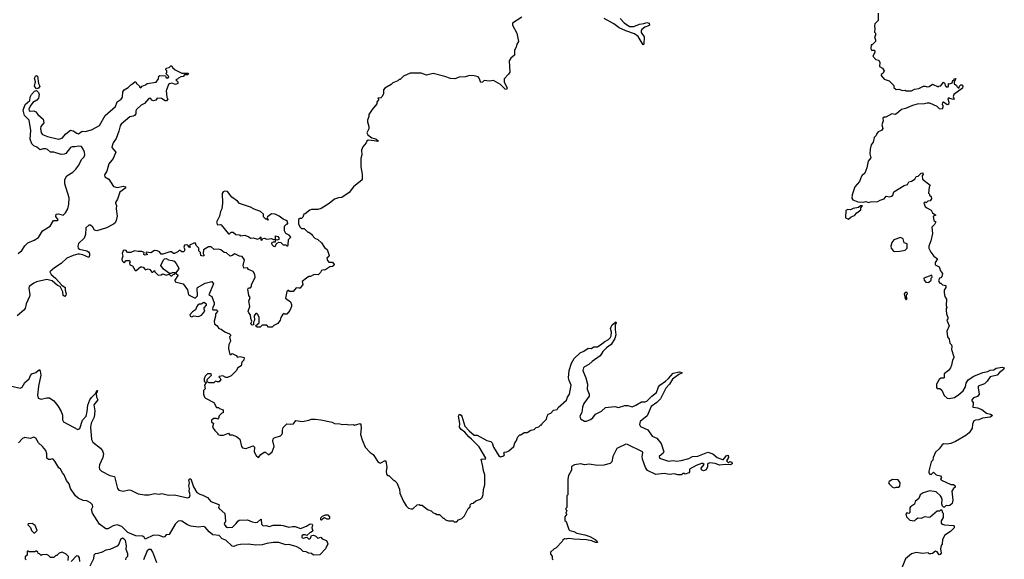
# Model space of a CAD drawing. Extents: x 2528705 to 2678277, y 911730 to 1023331.
# Tile 187 of 241: x 2644320 to 2655100, y 923919 to 929824. Entities that reach past the tile are written whole.
import ezdxf

# ---------------------------------------------------------------- set-up
doc = ezdxf.new("R2010")
doc.units = 0

msp = doc.modelspace()

# ---------------------------------------------------------------- linework, layer by layer
at = {"layer": '0CON20XD'}
for points in [[(2649819, 929851), (2649714, 929786), (2649714, 929764), (2649764, 929675), (2649780, 929585), (2649763, 929555), (2649757, 929523), (2649738, 929492), (2649738, 929435), (2649697, 929403), (2649678, 929372), (2649685, 929250), (2649673, 929227), (2649623, 929177), (2649623, 929145), (2649656, 929076), (2649649, 929061), (2649635, 929064), (2649585, 929115), (2649509, 929159), (2649465, 929150), (2649405, 929159), (2649385, 929142), (2649368, 929138), (2649350, 929185), (2649338, 929198), (2649295, 929210), (2649245, 929213), (2649201, 929199), (2649130, 929195), (2649085, 929178), (2649035, 929181), (2648975, 929204), (2648846, 929236), (2648775, 929216), (2648715, 929239), (2648595, 929237), (2648520, 929205), (2648485, 929170), (2648475, 929170), (2648460, 929155), (2648405, 929132), (2648386, 929114), (2648317, 929073), (2648302, 929055), (2648302, 929018), (2648290, 928985), (2648275, 928970), (2648240, 928965), (2648250, 928955), (2648228, 928922), (2648228, 928905), (2648177, 928843), (2648143, 928787), (2648142, 928765), (2648128, 928725), (2648128, 928705), (2648142, 928655), (2648142, 928628), (2648122, 928585), (2648130, 928565), (2648175, 928530), (2648220, 928520), (2648248, 928495), (2648235, 928490), (2648199, 928499), (2648135, 928504), (2648120, 928495), (2648114, 928476), (2648076, 928434), (2648063, 928395), (2648066, 928345), (2648054, 928305), (2648054, 928266), (2648053, 928215), (2648071, 928135), (2648068, 928072), (2647976, 927994), (2647926, 927934), (2647845, 927878), (2647810, 927875), (2647765, 927859), (2647708, 927812), (2647622, 927758), (2647584, 927746), (2647515, 927746), (2647495, 927740), (2647445, 927700), (2647430, 927695), (2647418, 927662), (2647405, 927650), (2647385, 927650), (2647373, 927637), (2647372, 927585), (2647390, 927555), (2647405, 927540), (2647435, 927540), (2647475, 927500), (2647485, 927500), (2647516, 927476), (2647520, 927465), (2647550, 927435), (2647585, 927420), (2647623, 927383), (2647655, 927330), (2647685, 927310), (2647708, 927245), (2647706, 927234), (2647683, 927215), (2647689, 927189), (2647705, 927170), (2647745, 927170), (2647762, 927145), (2647760, 927135), (2647745, 927122), (2647715, 927120), (2647671, 927089), (2647655, 927082), (2647643, 927087), (2647625, 927078), (2647613, 927057), (2647587, 927033), (2647543, 927037), (2647505, 927012), (2647485, 927012), (2647458, 926995), (2647412, 926958), (2647420, 926925), (2647390, 926885), (2647377, 926887), (2647345, 926890), (2647315, 926850), (2647275, 926850), (2647265, 926860), (2647255, 926860), (2647245, 926850), (2647230, 926775), (2647286, 926736), (2647296, 926706), (2647296, 926684), (2647277, 926643), (2647245, 926600), (2647223, 926603), (2647215, 926610), (2647197, 926593), (2647178, 926565), (2647170, 926535), (2647145, 926498), (2647102, 926478), (2647085, 926460), (2647045, 926460), (2647025, 926480), (2646975, 926480), (2646952, 926458), (2646918, 926458), (2646900, 926475), (2646940, 926505), (2646942, 926565), (2646928, 926598), (2646915, 926610), (2646905, 926610), (2646888, 926582), (2646892, 926535), (2646880, 926515), (2646880, 926485), (2646865, 926480), (2646850, 926495), (2646860, 926525), (2646850, 926555), (2646848, 926595), (2646830, 926615), (2646822, 926635), (2646838, 926685), (2646830, 926745), (2646842, 926785), (2646830, 926805), (2646818, 926875), (2646825, 926890), (2646845, 926890), (2646857, 926903), (2646858, 926922), (2646899, 927005), (2646894, 927034), (2646875, 927068), (2646825, 927092), (2646815, 927108), (2646772, 927105), (2646767, 927135), (2646780, 927195), (2646755, 927233), (2646725, 927236), (2646675, 927262), (2646647, 927243), (2646625, 927238), (2646585, 927271), (2646558, 927278), (2646522, 927305), (2646494, 927314), (2646448, 927308), (2646415, 927337), (2646385, 927337), (2646333, 927307), (2646327, 927267), (2646338, 927245), (2646325, 927238), (2646302, 927245), (2646298, 927275), (2646280, 927295), (2646282, 927325), (2646252, 927352), (2646245, 927380), (2646225, 927378), (2646180, 927355), (2646185, 927332), (2646174, 927334), (2646160, 927355), (2646145, 927360), (2646124, 927356), (2646117, 927335), (2646128, 927305), (2646115, 927283), (2646095, 927283), (2646075, 927300), (2646065, 927300), (2646050, 927285), (2646015, 927267), (2646005, 927267), (2645982, 927282), (2645965, 927282), (2645888, 927258), (2645868, 927258), (2645850, 927285), (2645825, 927296), (2645795, 927300), (2645755, 927273), (2645705, 927280), (2645702, 927272), (2645720, 927255), (2645695, 927248), (2645680, 927255), (2645682, 927275), (2645655, 927289), (2645615, 927287), (2645575, 927296), (2645535, 927277), (2645505, 927277), (2645495, 927280), (2645485, 927300), (2645465, 927302), (2645453, 927295), (2645440, 927265), (2645447, 927235), (2645439, 927205), (2645441, 927185), (2645465, 927162), (2645485, 927188), (2645518, 927188), (2645530, 927175), (2645522, 927165), (2645525, 927140), (2645555, 927130), (2645585, 927080), (2645595, 927080), (2645642, 927118), (2645655, 927120), (2645670, 927115), (2645695, 927092), (2645705, 927090), (2645725, 927098), (2645745, 927092), (2645765, 927062), (2645778, 927062), (2645795, 927080), (2645800, 927065), (2645835, 927030), (2645867, 927033), (2645885, 927042), (2645915, 927032), (2645925, 927030), (2645955, 927040), (2645975, 927020), (2645985, 927020), (2646005, 927040), (2646015, 927040), (2646020, 927055), (2645995, 927058), (2645975, 927048), (2645958, 927048), (2645894, 927094), (2645864, 927135), (2645894, 927196), (2645904, 927206), (2645925, 927210), (2645950, 927195), (2645990, 927190), (2646011, 927181), (2646034, 927155), (2646061, 927105), (2646060, 927095), (2646030, 927055), (2646030, 927045), (2646046, 927036), (2646050, 927025), (2646018, 926975), (2646020, 926955), (2646108, 926935), (2646157, 926867), (2646168, 926815), (2646235, 926780), (2646245, 926780), (2646267, 926803), (2646263, 926885), (2646268, 926895), (2646350, 926940), (2646425, 926960), (2646442, 926935), (2646390, 926815), (2646422, 926795), (2646447, 926725), (2646448, 926705), (2646433, 926677), (2646430, 926655), (2646435, 926650), (2646475, 926648), (2646490, 926635), (2646462, 926605), (2646462, 926578), (2646448, 926525), (2646452, 926495), (2646482, 926475), (2646500, 926445), (2646527, 926437), (2646565, 926408), (2646615, 926388), (2646628, 926375), (2646628, 926365), (2646618, 926355), (2646628, 926305), (2646611, 926269), (2646607, 926225), (2646622, 926162), (2646635, 926160), (2646645, 926170), (2646689, 926149), (2646705, 926130), (2646735, 926140), (2646777, 926127), (2646772, 926098), (2646753, 926077), (2646743, 926037), (2646707, 926013), (2646689, 925981), (2646635, 925928), (2646595, 925908), (2646578, 925908), (2646545, 925927), (2646505, 925920), (2646500, 925915), (2646515, 925900), (2646520, 925885), (2646505, 925862), (2646485, 925860), (2646465, 925870), (2646445, 925850), (2646395, 925852), (2646372, 925862), (2646373, 925887), (2646420, 925935), (2646417, 925947), (2646375, 925948), (2646352, 925925), (2646338, 925895), (2646340, 925865), (2646360, 925855), (2646342, 925825), (2646350, 925785), (2646333, 925767), (2646333, 925725), (2646343, 925695), (2646354, 925684), (2646446, 925636), (2646475, 925580), (2646495, 925580), (2646508, 925568), (2646548, 925555), (2646548, 925522), (2646532, 925518), (2646502, 925488), (2646497, 925463), (2646488, 925452), (2646475, 925460), (2646445, 925460), (2646418, 925442), (2646418, 925425), (2646440, 925405), (2646432, 925365), (2646455, 925330), (2646490, 925295), (2646490, 925285), (2646515, 925278), (2646552, 925278), (2646605, 925300), (2646615, 925280), (2646645, 925280), (2646692, 925262), (2646728, 925235), (2646747, 925155), (2646759, 925139), (2646795, 925132), (2646875, 925160), (2646890, 925145), (2646888, 925095), (2646908, 925055), (2646935, 925033), (2646960, 925065), (2646995, 925092), (2647012, 925092), (2647045, 925063), (2647083, 925097), (2647104, 925155), (2647090, 925215), (2647094, 925236), (2647105, 925248), (2647175, 925270), (2647190, 925285), (2647198, 925302), (2647196, 925334), (2647205, 925360), (2647245, 925400), (2647285, 925398), (2647317, 925403), (2647343, 925437), (2647415, 925428), (2647485, 925440), (2647515, 925453), (2647555, 925453), (2647616, 925446), (2647739, 925419), (2647767, 925407), (2647825, 925402), (2647855, 925393), (2647895, 925397), (2647925, 925390), (2647973, 925393), (2647985, 925388), (2648046, 925406), (2648056, 925396), (2648060, 925355), (2648052, 925285), (2648068, 925225), (2648102, 925145), (2648155, 925088), (2648188, 925065), (2648245, 924982), (2648265, 924970), (2648289, 924981)], [(2650895, 929838), (2650938, 929788), (2650995, 929750), (2651045, 929748), (2651105, 929776), (2651155, 929782), (2651185, 929792), (2651210, 929785), (2651214, 929765), (2651206, 929755), (2651165, 929741), (2651132, 929718), (2651124, 929705), (2651124, 929685), (2651158, 929635), (2651153, 929557), (2651145, 929548), (2651090, 929640), (2651050, 929670), (2650955, 929701), (2650884, 929735), (2650825, 929780), (2650718, 929838)], [(2653720, 929895), (2653718, 929815), (2653682, 929778), (2653678, 929755), (2653682, 929725), (2653678, 929688), (2653688, 929675), (2653688, 929655), (2653678, 929635), (2653690, 929605), (2653690, 929585), (2653655, 929550), (2653643, 929547), (2653640, 929505), (2653645, 929492), (2653675, 929490), (2653682, 929482), (2653682, 929465), (2653660, 929425), (2653695, 929390), (2653725, 929380), (2653737, 929355), (2653732, 929312), (2653768, 929295), (2653786, 929266), (2653773, 929237), (2653752, 929225), (2653753, 929213), (2653785, 929172), (2653840, 929155), (2653890, 929105), (2653892, 929082), (2653915, 929060), (2653945, 929062), (2653985, 929048), (2654015, 929052), (2654027, 929047), (2654085, 929047), (2654115, 929062), (2654165, 929070), (2654214, 929096), (2654235, 929098), (2654255, 929090), (2654277, 929093), (2654315, 929118), (2654375, 929090), (2654383, 929097), (2654405, 929100), (2654435, 929140), (2654450, 929125), (2654452, 929102), (2654465, 929090), (2654485, 929090), (2654490, 929095), (2654490, 929125), (2654505, 929122), (2654528, 929132), (2654535, 929160)], [(2644303, 927267), (2644342, 927298), (2644375, 927349), (2644408, 927382), (2644478, 927412), (2644525, 927442), (2644568, 927512), (2644654, 927566), (2644690, 927625), (2644733, 927627), (2644740, 927635), (2644715, 927670), (2644718, 927695), (2644745, 927700), (2644795, 927686), (2644820, 927710), (2644845, 927755), (2644859, 927805), (2644860, 927875), (2644815, 928026), (2644815, 928075), (2644835, 928117), (2644903, 928157), (2644933, 928187), (2644967, 928233), (2644995, 928294), (2645026, 928324), (2645031, 928345), (2645028, 928375), (2645016, 928406), (2644995, 928435), (2644965, 928440), (2644925, 928432), (2644895, 928433), (2644875, 928425), (2644825, 928359), (2644805, 928351), (2644775, 928349), (2644695, 928376), (2644655, 928374), (2644625, 928404), (2644605, 928409), (2644575, 928409), (2644545, 928399), (2644509, 928429), (2644475, 928445), (2644454, 928465), (2644433, 928515), (2644442, 928612), (2644424, 928725), (2644372, 928775), (2644359, 928835), (2644380, 928895), (2644429, 928941), (2644436, 928975), (2644450, 929005), (2644480, 929040), (2644505, 929050), (2644525, 929028), (2644531, 929005), (2644526, 928965), (2644509, 928945), (2644464, 928916), (2644433, 928877), (2644418, 928845), (2644422, 928832), (2644435, 928824), (2644475, 928826), (2644495, 928816), (2644518, 928788), (2644577, 928735), (2644582, 928695), (2644552, 928655), (2644548, 928635), (2644556, 928586), (2644569, 928569), (2644625, 928547), (2644745, 928515), (2644784, 928526), (2644825, 928574), (2644875, 928614), (2644905, 928609), (2644945, 928581), (2644965, 928576), (2645005, 928603), (2645035, 928602), (2645105, 928620), (2645194, 928666), (2645255, 928775), (2645370, 928875), (2645387, 928925), (2645430, 928955), (2645444, 928976), (2645450, 929035), (2645463, 929055), (2645509, 929081), (2645535, 929112), (2645560, 929125), (2645580, 929145), (2645590, 929145), (2645600, 929125), (2645630, 929095), (2645630, 929085), (2645645, 929080), (2645660, 929095), (2645698, 929112), (2645715, 929126), (2645815, 929140), (2645840, 929175), (2645843, 929205), (2645855, 929212), (2645915, 929210), (2645920, 929195), (2645935, 929183), (2645952, 929195), (2645950, 929205), (2645920, 929235), (2645930, 929245), (2645930, 929265), (2645920, 929275), (2645922, 929295), (2645955, 929300), (2645975, 929320), (2645985, 929320), (2645992, 929302), (2646020, 929275), (2646095, 929238), (2646165, 929240), (2646168, 929232), (2646155, 929220), (2646125, 929220), (2646108, 929202), (2646085, 929198), (2646060, 929185), (2646048, 929172), (2646035, 929170), (2646030, 929165), (2646050, 929145), (2646050, 929125), (2646025, 929114), (2645985, 929128), (2645958, 929122), (2645947, 929113), (2645922, 929045), (2645932, 928975), (2645942, 928955), (2645927, 928935), (2645912, 928935), (2645873, 928963), (2645826, 928964), (2645809, 928945), (2645785, 928937), (2645762, 928942), (2645755, 928960), (2645735, 928960), (2645685, 928906), (2645651, 928889), (2645598, 928842), (2645590, 928825), (2645590, 928795), (2645577, 928775), (2645563, 928767), (2645525, 928762), (2645430, 928680), (2645418, 928662), (2645406, 928605), (2645375, 928525), (2645342, 928478), (2645331, 928445), (2645330, 928425), (2645371, 928375), (2645342, 928305), (2645328, 928285), (2645295, 928245), (2645273, 928165), (2645249, 928125), (2645252, 928105), (2645295, 928079), (2645348, 927998), (2645385, 927987), (2645455, 928002), (2645473, 927995), (2645480, 927985), (2645415, 927935), (2645390, 927860), (2645368, 927825), (2645367, 927815), (2645380, 927790), (2645376, 927755), (2645385, 927675), (2645376, 927625), (2645365, 927602), (2645345, 927585), (2645271, 927545), (2645165, 927514), (2645140, 927520), (2645120, 927555), (2645095, 927577), (2645075, 927576), (2645042, 927545), (2645041, 927475), (2645026, 927435), (2644965, 927375), (2644955, 927345), (2644959, 927325), (2644973, 927313), (2645053, 927293), (2645072, 927282), (2645083, 927265), (2645084, 927245), (2645075, 927222), (2645011, 927251), (2644975, 927259), (2644955, 927260), (2644905, 927244), (2644837, 927213), (2644775, 927155), (2644700, 927110), (2644649, 927065), (2644664, 927034), (2644713, 926995), (2644780, 926920), (2644816, 926895), (2644816, 926865), (2644827, 926825), (2644825, 926808), (2644815, 926794), (2644794, 926805), (2644792, 926845), (2644763, 926903), (2644735, 926914), (2644676, 926966), (2644615, 926981), (2644505, 926954), (2644475, 926941), (2644425, 926903), (2644421, 926885), (2644431, 926815), (2644428, 926795), (2644392, 926715), (2644378, 926665), (2644365, 926646), (2644292, 926585)], [(2644505, 929068), (2644482, 929095), (2644491, 929145), (2644483, 929185), (2644492, 929205), (2644505, 929212), (2644516, 929205), (2644526, 929125), (2644539, 929095), (2644525, 929073), (2644505, 929068)], [(2654535, 929160), (2654548, 929162), (2654552, 929178), (2654565, 929180), (2654570, 929175), (2654550, 929145), (2654552, 929122), (2654565, 929110), (2654578, 929108), (2654582, 929092), (2654595, 929080), (2654605, 929080), (2654610, 929095), (2654625, 929110), (2654635, 929110), (2654646, 929096), (2654643, 929075), (2654548, 929005), (2654540, 928985), (2654550, 928955), (2654545, 928950), (2654502, 928962), (2654495, 928970), (2654482, 928958), (2654493, 928923), (2654490, 928895), (2654475, 928894), (2654435, 928920), (2654422, 928918), (2654420, 928895), (2654427, 928887), (2654428, 928865), (2654420, 928845), (2654389, 928849), (2654364, 928874), (2654285, 928909), (2654255, 928911), (2654226, 928904), (2654145, 928900), (2654094, 928886), (2654019, 928851), (2653975, 928843), (2653925, 928798), (2653905, 928788), (2653868, 928792), (2653802, 928758), (2653785, 928758), (2653770, 928745), (2653772, 928718), (2653760, 928675), (2653770, 928635), (2653755, 928610), (2653720, 928595), (2653705, 928580), (2653698, 928555), (2653676, 928534), (2653663, 928485), (2653643, 928455), (2653632, 928408), (2653627, 928355), (2653637, 928313), (2653610, 928275), (2653596, 928204), (2653573, 928145), (2653545, 928120), (2653535, 928110), (2653513, 928055), (2653463, 927995), (2653434, 927906), (2653431, 927871), (2653441, 927851), (2653495, 927832), (2653555, 927829), (2653585, 927836), (2653615, 927823), (2653635, 927832), (2653715, 927833), (2653741, 927849), (2653786, 927864), (2653808, 927892), (2653845, 927887), (2653865, 927894), (2653879, 927905), (2653891, 927939), (2654005, 928011), (2654040, 928020), (2654055, 928049), (2654084, 928056), (2654120, 928080), (2654135, 928109), (2654158, 928112), (2654188, 928145), (2654209, 928149), (2654212, 928135), (2654200, 928115), (2654205, 928080), (2654290, 928015), (2654278, 927992), (2654270, 927925), (2654280, 927915), (2654282, 927902), (2654298, 927888), (2654302, 927865), (2654287, 927843), (2654262, 927838), (2654245, 927820), (2654235, 927830), (2654220, 927815), (2654235, 927780), (2654250, 927765), (2654299, 927739), (2654312, 927712), (2654350, 927685), (2654320, 927675), (2654328, 927628), (2654352, 927612), (2654337, 927583), (2654308, 927552), (2654312, 927485), (2654297, 927405), (2654273, 927347), (2654272, 927325), (2654295, 927280), (2654330, 927235), (2654367, 927207), (2654343, 927167), (2654343, 927143), (2654385, 927120), (2654402, 927075), (2654422, 927045), (2654417, 927013), (2654405, 927000), (2654390, 926995), (2654380, 926965), (2654395, 926940), (2654405, 926940), (2654425, 926922), (2654460, 926915), (2654458, 926895), (2654442, 926865), (2654442, 926835), (2654450, 926795), (2654468, 926765), (2654462, 926695), (2654470, 926675), (2654462, 926665), (2654463, 926645), (2654467, 926605), (2654482, 926565), (2654482, 926548), (2654470, 926535), (2654498, 926475), (2654472, 926415), (2654478, 926355), (2654497, 926327), (2654503, 926283), (2654520, 926265), (2654527, 926247), (2654522, 926215), (2654548, 926135), (2654548, 926125), (2654531, 926099), (2654523, 926045), (2654510, 926015), (2654488, 925985), (2654442, 925948), (2654440, 925905), (2654435, 925900), (2654405, 925902), (2654387, 925885), (2654359, 925835), (2654358, 925798), (2654365, 925790), (2654395, 925790), (2654415, 925770), (2654441, 925711), (2654475, 925683), (2654495, 925678), (2654555, 925688), (2654602, 925722), (2654648, 925762), (2654674, 925805), (2654684, 925845), (2654706, 925884), (2654766, 925924), (2654866, 925964), (2654920, 925975), (2654945, 925990), (2654985, 925994), (2655011, 926009), (2655075, 926021), (2655100, 926015), (2655091, 925995), (2655049, 925965), (2655022, 925935), (2654945, 925917), (2654912, 925868), (2654882, 925838), (2654815, 925812), (2654812, 925795), (2654823, 925725), (2654805, 925702), (2654762, 925685), (2654743, 925665), (2654743, 925653), (2654760, 925635), (2654760, 925605), (2654753, 925593), (2654763, 925583), (2654805, 925578), (2654855, 925557), (2654905, 925520), (2654949, 925509), (2654966, 925496), (2654964, 925485), (2654945, 925476), (2654860, 925465), (2654820, 925445), (2654785, 925442), (2654767, 925433), (2654751, 925399), (2654748, 925355), (2654738, 925335), (2654716, 925304), (2654680, 925275), (2654565, 925207), (2654514, 925186), (2654475, 925178), (2654435, 925183), (2654419, 925171), (2654385, 925127), (2654347, 925093), (2654322, 925035), (2654317, 925005), (2654301, 924985), (2654274, 924884), (2654274, 924865), (2654285, 924850), (2654301, 924849), (2654325, 924872), (2654355, 924842), (2654403, 924833), (2654412, 924815), (2654403, 924795), (2654413, 924785), (2654515, 924738), (2654545, 924738), (2654562, 924725), (2654561, 924709), (2654542, 924695), (2654527, 924665), (2654537, 924565), (2654530, 924530), (2654502, 924508), (2654485, 924503), (2654463, 924507), (2654445, 924490), (2654435, 924490), (2654425, 924500), (2654417, 924525), (2654420, 924575), (2654413, 924595), (2654400, 924615), (2654355, 924656), (2654285, 924669), (2654212, 924648), (2654177, 924623), (2654164, 924586), (2654125, 924550), (2654117, 924523), (2654073, 924495), (2654066, 924484), (2654065, 924430), (2654055, 924420), (2654033, 924427), (2654020, 924415), (2654028, 924385), (2654066, 924346), (2654115, 924342), (2654135, 924360), (2654155, 924372), (2654195, 924368), (2654215, 924382), (2654235, 924388), (2654275, 924380), (2654290, 924385), (2654365, 924450), (2654395, 924450), (2654405, 924460), (2654415, 924460), (2654420, 924435), (2654430, 924425), (2654430, 924375), (2654408, 924342), (2654410, 924315), (2654422, 924302), (2654445, 924298), (2654545, 924290), (2654550, 924285), (2654550, 924265), (2654510, 924225), (2654450, 924185), (2654422, 924135), (2654420, 924085), (2654408, 924072), (2654403, 924035), (2654410, 923985), (2654398, 923972), (2654385, 923970), (2654365, 924000), (2654345, 924010), (2654315, 923982), (2654295, 923978), (2654278, 923978), (2654265, 923990), (2654205, 923984), (2654135, 923992), (2654085, 923978), (2654018, 923925), (2653980, 923835)], [(2647115, 927342), (2647130, 927375), (2647155, 927388), (2647180, 927385), (2647205, 927360), (2647235, 927360), (2647245, 927350), (2647255, 927350), (2647260, 927355), (2647263, 927417), (2647288, 927445), (2647270, 927465), (2647234, 927484), (2647220, 927515), (2647220, 927565), (2647245, 927590), (2647255, 927590), (2647250, 927615), (2647237, 927627), (2647205, 927640), (2647160, 927675), (2647115, 927697), (2647075, 927698), (2647032, 927668), (2647030, 927655), (2647040, 927635), (2647035, 927630), (2647025, 927640), (2647015, 927640), (2646990, 927665), (2646990, 927695), (2646956, 927726), (2646885, 927750), (2646845, 927774), (2646725, 927813), (2646705, 927837), (2646641, 927881), (2646595, 927943), (2646565, 927949), (2646548, 927942), (2646538, 927922), (2646541, 927815), (2646533, 927755), (2646517, 927725), (2646508, 927675), (2646475, 927610), (2646485, 927578), (2646515, 927583), (2646525, 927578), (2646605, 927482), (2646615, 927480), (2646635, 927498), (2646655, 927500), (2646685, 927472), (2646725, 927470), (2646735, 927460), (2646785, 927467), (2646829, 927449), (2646845, 927432), (2646875, 927438), (2646925, 927423), (2646948, 927432), (2646952, 927442), (2646955, 927448), (2646960, 927445), (2646960, 927415), (2646965, 927410), (2646976, 927414), (2646982, 927428), (2646995, 927432), (2647025, 927422), (2647075, 927428), (2647098, 927418), (2647120, 927420), (2647122, 927458), (2647145, 927450), (2647157, 927437), (2647155, 927420), (2647135, 927412), (2647120, 927420), (2647115, 927390), (2647095, 927390), (2647078, 927382), (2647080, 927365), (2647100, 927345), (2647115, 927342)], [(2653395, 927640), (2653423, 927667), (2653458, 927682), (2653485, 927712), (2653515, 927732), (2653528, 927745), (2653530, 927765), (2653548, 927788), (2653525, 927788), (2653505, 927770), (2653445, 927759), (2653415, 927743), (2653385, 927746), (2653364, 927736), (2653360, 927655), (2653395, 927640)], [(2653895, 927288), (2653955, 927292), (2654015, 927303), (2654037, 927325), (2654035, 927370), (2654004, 927384), (2653992, 927425), (2653965, 927440), (2653890, 927415), (2653868, 927385), (2653858, 927345), (2653860, 927325), (2653885, 927292), (2653895, 927288)], [(2654265, 926948), (2654275, 926952), (2654300, 926975), (2654300, 926995), (2654310, 927005), (2654305, 927030), (2654220, 926995), (2654223, 926973), (2654242, 926952), (2654265, 926948)], [(2654025, 926760), (2654038, 926772), (2654030, 926785), (2654030, 926815), (2654040, 926825), (2654035, 926840), (2654015, 926840), (2654002, 926825), (2654013, 926773), (2654025, 926760)], [(2646205, 926572), (2646225, 926582), (2646277, 926577), (2646309, 926591), (2646348, 926635), (2646338, 926655), (2646338, 926672), (2646365, 926700), (2646365, 926710), (2646335, 926728), (2646305, 926710), (2646285, 926710), (2646271, 926699), (2646258, 926685), (2646245, 926650), (2646211, 926629), (2646184, 926596), (2646185, 926580), (2646205, 926572)], [(2648289, 924981), (2648315, 924996), (2648328, 924995), (2648341, 924925), (2648333, 924885), (2648335, 924850), (2648345, 924838), (2648360, 924835), (2648415, 924780), (2648425, 924780), (2648447, 924757), (2648477, 924687), (2648483, 924643), (2648518, 924558), (2648550, 924505), (2648575, 924480), (2648605, 924470), (2648625, 924472), (2648670, 924515), (2648695, 924520), (2648703, 924513), (2648725, 924510), (2648783, 924463), (2648825, 924450), (2648848, 924428), (2648872, 924422), (2648885, 924410), (2648915, 924410), (2648955, 924370), (2648965, 924370), (2648983, 924353), (2649015, 924342), (2649065, 924340), (2649075, 924330), (2649105, 924330), (2649125, 924350), (2649160, 924365), (2649188, 924395), (2649230, 924475), (2649250, 924495), (2649250, 924515), (2649265, 924530), (2649285, 924532), (2649315, 924558), (2649365, 924578), (2649383, 924597), (2649393, 924627), (2649397, 924683), (2649412, 924735), (2649412, 924842), (2649397, 924887), (2649392, 924935), (2649373, 925015), (2649385, 925019), (2649415, 925014), (2649424, 925025), (2649350, 925150), (2649268, 925235), (2649238, 925258), (2649195, 925311), (2649155, 925338), (2649136, 925365), (2649138, 925405), (2649123, 925485), (2649135, 925508), (2649155, 925497), (2649162, 925485), (2649195, 925375), (2649240, 925325), (2649295, 925279), (2649328, 925278), (2649435, 925218), (2649479, 925209), (2649491, 925195), (2649508, 925145), (2649565, 925050), (2649585, 925040), (2649619, 925051), (2649626, 925064), (2649622, 925085), (2649628, 925092), (2649655, 925097), (2649675, 925108), (2649730, 925155), (2649740, 925195), (2649757, 925213), (2649775, 925260), (2649795, 925280), (2649805, 925280), (2649843, 925307), (2649875, 925308), (2649915, 925332), (2649952, 925338), (2649975, 925360), (2650005, 925370), (2650025, 925390), (2650035, 925390), (2650040, 925405), (2650087, 925453), (2650093, 925487), (2650104, 925506), (2650135, 925520), (2650165, 925550), (2650205, 925560), (2650215, 925580), (2650305, 925662), (2650316, 925695), (2650340, 925725), (2650356, 925825), (2650335, 925875), (2650329, 925905), (2650334, 925985), (2650360, 926065), (2650390, 926115), (2650455, 926180), (2650497, 926195), (2650545, 926229), (2650575, 926227), (2650605, 926243), (2650645, 926244), (2650694, 926276), (2650725, 926304), (2650765, 926324), (2650786, 926344), (2650794, 926365), (2650798, 926405), (2650789, 926445), (2650795, 926462), (2650806, 926484), (2650845, 926518), (2650850, 926505), (2650841, 926489), (2650838, 926435), (2650848, 926375), (2650834, 926335), (2650795, 926271), (2650745, 926235), (2650705, 926194), (2650676, 926145), (2650588, 926082), (2650550, 926050), (2650504, 926025), (2650494, 926015), (2650486, 925986), (2650519, 925905), (2650537, 925835), (2650532, 925782), (2650556, 925725), (2650553, 925705), (2650496, 925625), (2650482, 925585), (2650473, 925527), (2650454, 925485), (2650458, 925458), (2650505, 925432), (2650525, 925432), (2650571, 925449), (2650595, 925468), (2650625, 925508), (2650690, 925540), (2650735, 925581), (2650835, 925590), (2650875, 925582), (2650945, 925603), (2650977, 925603), (2651025, 925588), (2651067, 925605), (2651126, 925644), (2651165, 925642), (2651185, 925648), (2651241, 925705), (2651291, 925745), (2651315, 925805), (2651329, 925825), (2651392, 925868), (2651422, 925898), (2651475, 925957), (2651545, 925970), (2651570, 925965), (2651570, 925955), (2651538, 925942), (2651468, 925892), (2651435, 925835), (2651395, 925793), (2651334, 925675), (2651296, 925634), (2651235, 925592), (2651190, 925490), (2651114, 925426), (2651104, 925395), (2651115, 925372), (2651197, 925337), (2651246, 925266), (2651294, 925244), (2651344, 925185), (2651371, 925095), (2651365, 925080), (2651321, 925045), (2651323, 925025), (2651425, 924994), (2651475, 925001), (2651515, 924993), (2651562, 925002), (2651645, 925024), (2651685, 925045), (2651745, 925048), (2651855, 925091), (2651907, 925075), (2651955, 925032), (2652015, 925010), (2652027, 925013), (2652055, 925053), (2652075, 925058), (2652080, 925035), (2652060, 924995), (2652075, 924980), (2652085, 924980), (2652095, 924990), (2652115, 924982), (2652120, 924965), (2652097, 924953), (2652045, 924957), (2651981, 924951), (2651935, 924966), (2651874, 924976), (2651852, 924965), (2651849, 924931), (2651835, 924897), (2651805, 924886), (2651785, 924900), (2651781, 924915), (2651812, 924955), (2651798, 924968), (2651785, 924969), (2651725, 924946), (2651655, 924907), (2651653, 924875), (2651645, 924864), (2651605, 924850), (2651595, 924858), (2651583, 924857), (2651565, 924842), (2651527, 924843), (2651485, 924853), (2651434, 924846), (2651375, 924859), (2651285, 924846), (2651195, 924890), (2651170, 924925), (2651137, 925015), (2651134, 925046), (2651144, 925085), (2651140, 925095), (2650975, 925174), (2650955, 925178), (2650858, 925132), (2650813, 925045), (2650801, 924985), (2650785, 924969), (2650715, 924948), (2650645, 924944), (2650555, 924959), (2650505, 924954), (2650465, 924964), (2650395, 924954), (2650362, 924935), (2650362, 924895), (2650328, 924835), (2650320, 924795), (2650320, 924625), (2650310, 924615), (2650310, 924485), (2650300, 924475), (2650300, 924465), (2650310, 924455), (2650300, 924425), (2650310, 924415), (2650290, 924385), (2650290, 924345), (2650302, 924332), (2650332, 924245), (2650342, 924235), (2650385, 924222), (2650418, 924205), (2650507, 924187), (2650561, 924169), (2650622, 924135), (2650634, 924125), (2650645, 924102), (2650625, 924104), (2650585, 924121), (2650525, 924131), (2650385, 924138), (2650332, 924148), (2650308, 924145), (2650305, 924140), (2650285, 924142), (2650265, 924130), (2650260, 924115), (2650188, 924042), (2650170, 924035), (2650132, 923998), (2650130, 923975), (2650150, 923955), (2650150, 923925), (2650160, 923915)], [(2644235, 925813), (2644325, 925791), (2644346, 925804), (2644375, 925855), (2644425, 925895), (2644439, 925931), (2644452, 925948), (2644495, 925964), (2644536, 925996), (2644545, 925978), (2644551, 925935), (2644527, 925815), (2644513, 925715), (2644523, 925683), (2644555, 925671), (2644615, 925686), (2644645, 925685), (2644695, 925654), (2644738, 925598), (2644773, 925535), (2644787, 925497), (2644789, 925445), (2644799, 925425), (2644955, 925339), (2644979, 925351), (2645007, 925443), (2645049, 925485), (2645060, 925535), (2645064, 925605), (2645089, 925665), (2645105, 925690), (2645153, 925737), (2645165, 925767), (2645170, 925765), (2645165, 925742), (2645157, 925733), (2645162, 925695), (2645174, 925665), (2645131, 925609), (2645141, 925545), (2645135, 925475), (2645101, 925409)], [(2645101, 925409), (2645095, 925365), (2645105, 925229), (2645120, 925200), (2645205, 925136), (2645225, 925107), (2645236, 925075), (2645231, 925035), (2645195, 924952), (2645191, 924925), (2645195, 924907), (2645215, 924884), (2645305, 924837), (2645358, 924825), (2645390, 924695), (2645405, 924675), (2645454, 924666), (2645515, 924679), (2645535, 924677), (2645615, 924636), (2645685, 924625), (2645737, 924623), (2645795, 924640), (2645845, 924633), (2645875, 924638), (2645950, 924620), (2646015, 924626), (2646155, 924593), (2646180, 924600), (2646185, 924625), (2646174, 924664), (2646177, 924695), (2646171, 924725), (2646179, 924755), (2646173, 924785), (2646181, 924799), (2646195, 924798), (2646221, 924711), (2646260, 924650), (2646291, 924631), (2646325, 924622), (2646375, 924596), (2646411, 924551), (2646500, 924520), (2646504, 924515), (2646498, 924485), (2646504, 924475), (2646565, 924420), (2646574, 924335), (2646559, 924305), (2646575, 924280), (2646595, 924269), (2646648, 924272), (2646690, 924310), (2646707, 924335), (2646724, 924346), (2646815, 924352), (2646865, 924328), (2646905, 924321), (2646925, 924327), (2646955, 924356), (2646965, 924357), (2646968, 924305), (2646985, 924284), (2647015, 924291), (2647055, 924280), (2647095, 924292), (2647177, 924293), (2647205, 924290), (2647265, 924270), (2647305, 924277), (2647335, 924278), (2647395, 924258), (2647458, 924282), (2647492, 924305), (2647508, 924308), (2647523, 924303), (2647527, 924295), (2647518, 924265), (2647528, 924232), (2647508, 924212), (2647495, 924210), (2647465, 924180), (2647445, 924188), (2647423, 924187), (2647410, 924175), (2647408, 924158), (2647425, 924152), (2647462, 924162), (2647483, 924143), (2647495, 924142), (2647505, 924150), (2647515, 924180), (2647535, 924182), (2647561, 924171), (2647585, 924150), (2647615, 924160), (2647633, 924143), (2647680, 924125), (2647695, 924090), (2647666, 924035), (2647605, 923968), (2647535, 923964), (2647515, 923981), (2647485, 923986), (2647455, 924002), (2647425, 924006), (2647394, 924035), (2647345, 924059), (2647265, 924081), (2647235, 924077), (2647155, 924102), (2647095, 924104), (2647025, 924094), (2646975, 924079), (2646905, 924074), (2646825, 924086), (2646738, 924082), (2646697, 924073), (2646665, 924059), (2646645, 924063), (2646575, 924130), (2646535, 924142), (2646505, 924178), (2646435, 924186), (2646395, 924221), (2646352, 924272), (2646335, 924278), (2646275, 924272), (2646195, 924282), (2646155, 924296), (2646095, 924336), (2646075, 924342), (2646055, 924335), (2646023, 924305), (2645955, 924191), (2645923, 924187), (2645905, 924164), (2645895, 924160), (2645845, 924180), (2645785, 924183), (2645695, 924141), (2645682, 924162), (2645664, 924174), (2645590, 924175), (2645505, 924213), (2645438, 924278), (2645385, 924296), (2645344, 924286), (2645285, 924254), (2645264, 924254), (2645192, 924302), (2645117, 924425), (2645106, 924465), (2645120, 924495), (2645117, 924517), (2645095, 924539), (2645055, 924558), (2645015, 924561), (2644959, 924589), (2644932, 924612), (2644876, 924695), (2644860, 924745), (2644833, 924783), (2644806, 924845), (2644788, 924865), (2644767, 924905), (2644749, 924919), (2644705, 924994), (2644685, 925016), (2644675, 925020), (2644655, 925010), (2644635, 925010), (2644617, 925025), (2644616, 925075), (2644605, 925110), (2644570, 925155), (2644527, 925195), (2644495, 925244), (2644475, 925254), (2644435, 925241), (2644375, 925253), (2644349, 925241), (2644305, 925195)], [(2653895, 924702), (2653915, 924710), (2653942, 924708), (2653955, 924720), (2653960, 924755), (2653938, 924788), (2653875, 924794), (2653839, 924771), (2653833, 924755), (2653840, 924745), (2653875, 924708), (2653895, 924702)], [(2647625, 924348), (2647615, 924350), (2647615, 924372), (2647635, 924390), (2647668, 924405), (2647695, 924407), (2647712, 924385), (2647712, 924365), (2647705, 924358), (2647685, 924358), (2647655, 924372), (2647637, 924363), (2647625, 924348)], [(2644485, 924210), (2644510, 924235), (2644488, 924288), (2644455, 924310), (2644412, 924308), (2644410, 924295), (2644438, 924268), (2644450, 924235), (2644475, 924210), (2644485, 924210)], [(2645483, 923915), (2645487, 923935), (2645504, 923955), (2645505, 923980), (2645486, 924025), (2645490, 924065), (2645478, 924125), (2645465, 924141), (2645445, 924150), (2645425, 924137), (2645406, 924084), (2645385, 924064), (2645305, 924028), (2645261, 924019), (2645222, 923998), (2645175, 923982), (2645145, 923980), (2645130, 923965), (2645128, 923925), (2645088, 923845)], [(2644852, 923905), (2644855, 923950), (2644830, 923975), (2644785, 923998), (2644752, 923988), (2644725, 923960), (2644715, 923960), (2644695, 923940), (2644655, 923940), (2644635, 923960), (2644612, 923972), (2644565, 923970), (2644555, 923960), (2644538, 923978), (2644522, 923982), (2644518, 923998), (2644505, 924010), (2644495, 924010), (2644485, 924000), (2644425, 924000), (2644415, 924010), (2644405, 924010), (2644400, 924005), (2644400, 923965), (2644380, 923945), (2644380, 923925), (2644390, 923915)], [(2645821, 923881), (2645778, 923998), (2645760, 924025), (2645735, 924026), (2645715, 924012), (2645676, 923914)], [(2644977, 923895), (2644974, 923935), (2644962, 923955), (2644942, 923958), (2644883, 923897)]]:
    msp.add_lwpolyline(points, dxfattribs=at)

doc.saveas('drawing.dxf')
